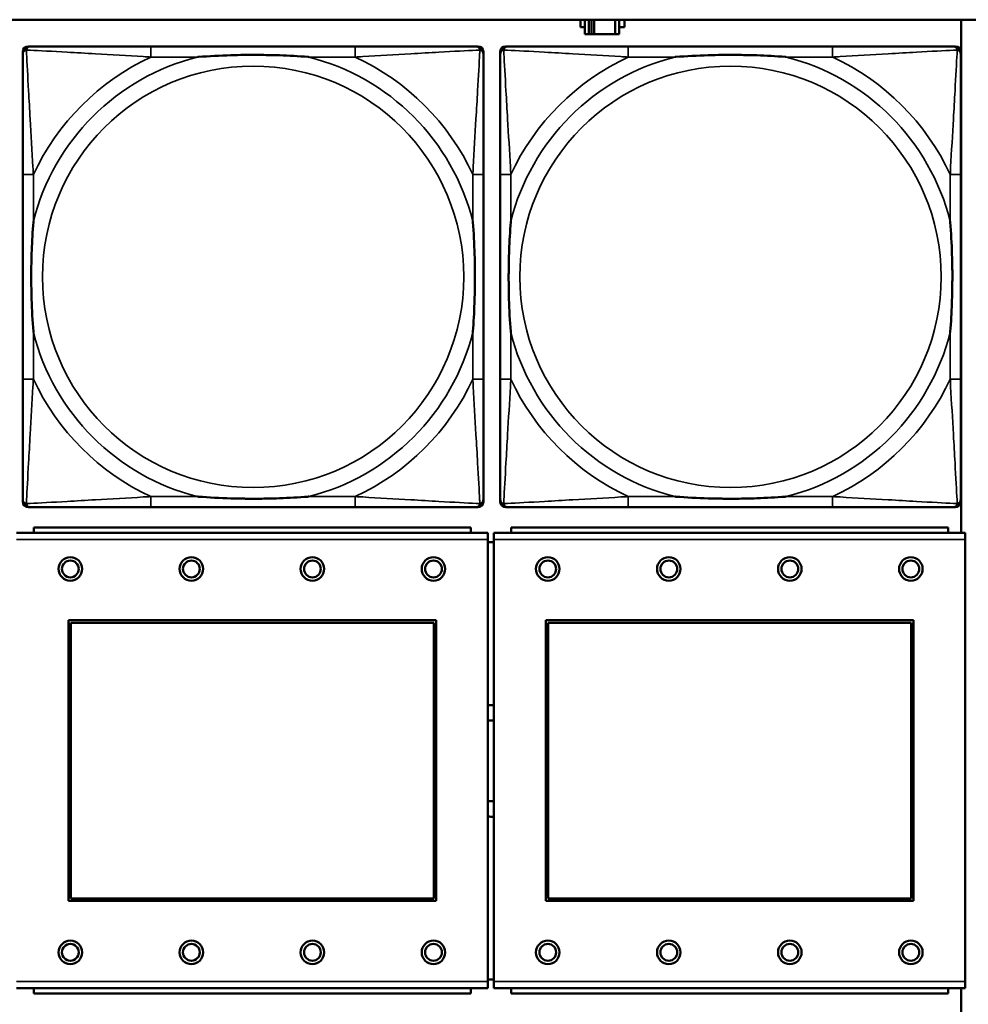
# Model space of a CAD drawing. Header units: inches. Extents: x 1.4 to 53.9, y 1.3 to 58.
# Tile 89 of 227: x 23.7 to 25.1, y 40.2 to 41.6. Entities that reach past the tile are written whole.
import ezdxf

# ---------------------------------------------------------------- set-up
doc = ezdxf.new("R2010")
doc.units = ezdxf.units.IN
doc.header["$MEASUREMENT"] = 0
doc.layers.add('Visible (ANSI)', color=7, linetype='Continuous', lineweight=50)
doc.layers.add('Visible Narrow (ANSI)', color=7, linetype='Continuous', lineweight=35)

msp = doc.modelspace()

# ---------------------------------------------------------------- linework, layer by layer
at = {"layer": 'Visible (ANSI)'}
for p, q in [((19.4287, 41.6361), (36.5227, 41.6361)), ((24.5577, 41.6249), (24.5577, 41.6361)), ((24.5642, 41.6361), (24.5642, 41.6144)), ((24.57, 41.6144), (24.57, 41.6361)), ((24.574, 41.6144), (24.574, 41.6361)), ((24.5781, 41.6361), (24.5781, 41.6144)), ((24.6094, 41.6361), (24.6094, 41.6144)), ((24.6152, 41.6144), (24.6152, 41.6361)), ((24.6233, 41.6361), (24.6233, 41.6249)), ((25.1237, 41.6361), (25.1237, 40.8732)), ((24.5642, 41.6249), (24.5577, 41.6249)), ((24.6233, 41.6249), (24.6152, 41.6249)), ((24.5642, 41.6144), (24.57, 41.6144)), ((24.574, 41.6144), (24.57, 41.6144)), ((24.5781, 41.6144), (24.574, 41.6144)), ((24.6094, 41.6144), (24.5781, 41.6144)), ((24.6094, 41.6144), (24.6152, 41.6144)), ((23.7283, 40.9192), (23.7283, 41.5885)), ((23.7361, 41.5964), (23.7401, 41.5964)), ((24.2227, 41.5964), (23.9188, 41.5964)), ((24.4015, 41.5964), (24.4054, 41.5964)), ((24.4133, 41.5885), (24.4133, 41.5846)), ((24.4383, 40.9192), (24.4383, 41.5885)), ((24.4461, 41.5964), (24.4501, 41.5964)), ((24.9327, 41.5964), (24.6288, 41.5964)), ((25.1115, 41.5964), (25.1154, 41.5964)), ((25.1233, 41.5885), (25.1233, 41.5846)), ((23.7283, 41.4058), (23.7283, 41.1019)), ((24.4133, 41.1019), (24.4133, 41.4058)), ((24.4383, 41.4058), (24.4383, 41.1019)), ((25.1233, 41.1019), (25.1233, 41.4058)), ((24.4133, 40.9231), (24.4133, 40.9192)), ((25.1233, 40.9231), (25.1233, 40.9192)), ((24.4054, 40.9113), (23.7361, 40.9113)), ((23.9188, 40.9113), (24.2227, 40.9113)), ((25.1154, 40.9113), (24.4461, 40.9113)), ((24.6288, 40.9113), (24.9327, 40.9113)), ((24.42, 40.8732), (23.719, 40.8732)), ((24.3945, 40.8812), (23.7445, 40.8812)), ((23.7445, 40.8732), (23.7445, 40.8812)), ((24.3945, 40.8812), (24.3945, 40.8732)), ((24.42, 40.8732), (24.42, 40.8632)), ((25.13, 40.8732), (24.429, 40.8732)), ((24.429, 40.8632), (24.429, 40.8732)), ((25.1045, 40.8812), (24.4545, 40.8812)), ((24.4545, 40.8732), (24.4545, 40.8812)), ((25.1045, 40.8812), (25.1045, 40.8732)), ((25.13, 40.8732), (25.13, 40.8632)), ((24.42, 40.2062), (24.42, 40.8632)), ((24.429, 40.8592), (24.42, 40.8592)), ((24.429, 40.8632), (24.429, 40.2062)), ((25.13, 40.2062), (25.13, 40.8632)), ((23.796, 40.3262), (23.796, 40.7432)), ((23.796, 40.7432), (24.343, 40.7432)), ((23.7996, 40.7396), (24.3394, 40.7396)), ((23.7996, 40.3298), (23.7996, 40.7396)), ((24.3394, 40.7396), (24.3394, 40.3298)), ((24.343, 40.7432), (24.343, 40.3262)), ((24.506, 40.3262), (24.506, 40.7432)), ((24.506, 40.7432), (25.053, 40.7432)), ((24.5096, 40.7396), (25.0494, 40.7396)), ((24.5096, 40.3298), (24.5096, 40.7396)), ((25.0494, 40.7396), (25.0494, 40.3298)), ((25.053, 40.7432), (25.053, 40.3262)), ((24.3394, 40.3298), (23.7996, 40.3298)), ((25.0494, 40.3298), (24.5096, 40.3298)), ((24.343, 40.3262), (23.796, 40.3262)), ((25.053, 40.3262), (24.506, 40.3262)), ((24.42, 40.2092), (24.429, 40.2092)), ((24.42, 40.2062), (24.42, 40.1962)), ((24.429, 40.1962), (24.429, 40.2062)), ((25.13, 40.2062), (25.13, 40.1962)), ((23.719, 40.1962), (24.42, 40.1962)), ((23.7445, 40.1962), (23.7445, 40.1882)), ((24.3945, 40.1882), (23.7445, 40.1882)), ((24.3945, 40.1882), (24.3945, 40.1962)), ((24.429, 40.1962), (25.13, 40.1962)), ((24.4545, 40.1962), (24.4545, 40.1882)), ((25.1045, 40.1882), (24.4545, 40.1882)), ((25.1045, 40.1882), (25.1045, 40.1962)), ((25.1237, 40.1962), (25.1237, 39.4314))]:
    msp.add_line(p, q, dxfattribs=at)
for centre, radius in [((23.799, 40.8195), 0.0175), ((23.799, 40.8195), 0.0125), ((23.979, 40.8195), 0.0175), ((23.979, 40.8195), 0.0125), ((24.159, 40.8195), 0.0175), ((24.159, 40.8195), 0.0125), ((24.339, 40.8195), 0.0175), ((24.339, 40.8195), 0.0125), ((24.509, 40.8195), 0.0175), ((24.509, 40.8195), 0.0125), ((24.689, 40.8195), 0.0175), ((24.689, 40.8195), 0.0125), ((24.869, 40.8195), 0.0175), ((24.869, 40.8195), 0.0125), ((25.049, 40.8195), 0.0175), ((25.049, 40.8195), 0.0125), ((23.799, 40.2495), 0.0175), ((23.799, 40.2495), 0.0125), ((23.979, 40.2495), 0.0175), ((23.979, 40.2495), 0.0125), ((24.159, 40.2495), 0.0175), ((24.159, 40.2495), 0.0125), ((24.339, 40.2495), 0.0175), ((24.339, 40.2495), 0.0125), ((24.509, 40.2495), 0.0175), ((24.509, 40.2495), 0.0125), ((24.689, 40.2495), 0.0175), ((24.689, 40.2495), 0.0125), ((24.869, 40.2495), 0.0175), ((24.869, 40.2495), 0.0125), ((25.049, 40.2495), 0.0175), ((25.049, 40.2495), 0.0125)]:
    msp.add_circle(centre, radius, dxfattribs=at)
for centre, radius, start, end in [((23.7361, 41.5885), 0.00787, 90, 180), ((23.7401, 41.5846), 0.0118, 90, 180), ((24.4015, 41.5846), 0.0118, 0, 90), ((24.4054, 41.5885), 0.00787, 0, 90), ((24.4461, 41.5885), 0.00787, 90, 180), ((24.4501, 41.5846), 0.0118, 90, 180), ((25.1115, 41.5846), 0.0118, 0, 90), ((25.1154, 41.5885), 0.00787, 0, 90), ((23.7401, 40.9231), 0.0118, 180, 270), ((23.7361, 40.9192), 0.00787, 180, 270), ((24.4015, 40.9231), 0.0118, 270, 360), ((24.4054, 40.9192), 0.00787, 270, 0), ((24.4501, 40.9231), 0.0118, 180, 270), ((24.4461, 40.9192), 0.00787, 180, 270), ((25.1115, 40.9231), 0.0118, 270, 360), ((25.1154, 40.9192), 0.00787, 270, 0), ((24.4248, 40.5342), 0.083, 87.058, 93.2739), ((24.4248, 40.5342), 0.06, 85.9286, 94.5311), ((24.4248, 40.5342), 0.06, 265.4689, 274.0714), ((24.4248, 40.5342), 0.083, 266.7261, 272.942)]:
    msp.add_arc(centre, radius, start, end, dxfattribs=at)
for points, knots in [([(23.9188, 41.5964), (23.9152, 41.5964), (23.9117, 41.5964), (23.9081, 41.5964), (23.8749, 41.5964), (23.8412, 41.5964), (23.8103, 41.5964), (23.7833, 41.5964), (23.7578, 41.5964), (23.7444, 41.5964), (23.7427, 41.5964), (23.7413, 41.5964), (23.7401, 41.5964)], [0, 0, 0, 0, 0.0272471, 0.0272471, 0.0272471, 0.2790553, 0.2790553, 0.2790553, 0.4988354, 0.4988354, 0.4988354, 0.5252205, 0.5252205, 0.5252205, 0.5252205]), ([(24.4015, 41.5964), (24.3866, 41.5964), (24.345, 41.5964), (24.3044, 41.5964), (24.2778, 41.5964), (24.25, 41.5964), (24.2227, 41.5964)], [-0.5252205, -0.5252205, -0.5252205, -0.5252205, -0.20743, -0.20743, -0.20743, 0, 0, 0, 0]), ([(24.6288, 41.5964), (24.6252, 41.5964), (24.6217, 41.5964), (24.6181, 41.5964), (24.5849, 41.5964), (24.5512, 41.5964), (24.5203, 41.5964), (24.4933, 41.5964), (24.4678, 41.5964), (24.4544, 41.5964), (24.4527, 41.5964), (24.4513, 41.5964), (24.4501, 41.5964)], [0, 0, 0, 0, 0.0272471, 0.0272471, 0.0272471, 0.2790553, 0.2790553, 0.2790553, 0.4988354, 0.4988354, 0.4988354, 0.5252205, 0.5252205, 0.5252205, 0.5252205]), ([(25.1115, 41.5964), (25.0966, 41.5964), (25.055, 41.5964), (25.0144, 41.5964), (24.9878, 41.5964), (24.96, 41.5964), (24.9327, 41.5964)], [-0.5252205, -0.5252205, -0.5252205, -0.5252205, -0.20743, -0.20743, -0.20743, 0, 0, 0, 0]), ([(23.7283, 41.5846), (23.7283, 41.5697), (23.7283, 41.5281), (23.7283, 41.4874), (23.7283, 41.4609), (23.7283, 41.433), (23.7283, 41.4058)], [-0.5252205, -0.5252205, -0.5252205, -0.5252205, -0.20743, -0.20743, -0.20743, 0, 0, 0, 0]), ([(23.988, 41.5806), (23.9885, 41.5806), (23.9889, 41.5807), (24.0054, 41.5819), (24.0215, 41.5828), (24.0444, 41.5835), (24.0511, 41.5836), (24.0603, 41.5837), (24.0628, 41.5838), (24.0669, 41.5838), (24.0685, 41.5838), (24.0716, 41.5838), (24.0731, 41.5838), (24.0767, 41.5838), (24.0787, 41.5838), (24.0849, 41.5837), (24.089, 41.5836), (24.0988, 41.5834), (24.1044, 41.5833), (24.1241, 41.5826), (24.1382, 41.5818), (24.1527, 41.5807), (24.1531, 41.5806), (24.1535, 41.5806)], [-0.416114, -0.416114, -0.416114, -0.416114, -0.4127691, -0.4127691, -0.2896446, -0.2896446, -0.2388934, -0.2388934, -0.2201881, -0.2201881, -0.2080204, -0.2080204, -0.196499, -0.196499, -0.1809939, -0.1809939, -0.149741, -0.149741, -0.1073162, -0.1073162, 0, 0, 0.0033356, 0.0033356, 0.0033356, 0.0033356]), ([(24.4133, 41.4058), (24.4133, 41.4094), (24.4133, 41.413), (24.4133, 41.4166), (24.4133, 41.4498), (24.4133, 41.4835), (24.4133, 41.5143), (24.4133, 41.5413), (24.4133, 41.5668), (24.4133, 41.5803), (24.4133, 41.5819), (24.4133, 41.5833), (24.4133, 41.5846)], [0, 0, 0, 0, 0.0272471, 0.0272471, 0.0272471, 0.2790553, 0.2790553, 0.2790553, 0.4988354, 0.4988354, 0.4988354, 0.5252205, 0.5252205, 0.5252205, 0.5252205]), ([(24.4383, 41.5846), (24.4383, 41.5697), (24.4383, 41.5281), (24.4383, 41.4874), (24.4383, 41.4609), (24.4383, 41.433), (24.4383, 41.4058)], [-0.5252205, -0.5252205, -0.5252205, -0.5252205, -0.20743, -0.20743, -0.20743, 0, 0, 0, 0]), ([(24.698, 41.5806), (24.6985, 41.5806), (24.6989, 41.5807), (24.7154, 41.5819), (24.7315, 41.5828), (24.7544, 41.5835), (24.7611, 41.5836), (24.7703, 41.5837), (24.7728, 41.5838), (24.7769, 41.5838), (24.7785, 41.5838), (24.7816, 41.5838), (24.7831, 41.5838), (24.7867, 41.5838), (24.7887, 41.5838), (24.7949, 41.5837), (24.799, 41.5836), (24.8088, 41.5834), (24.8144, 41.5833), (24.8341, 41.5826), (24.8482, 41.5818), (24.8627, 41.5807), (24.8631, 41.5806), (24.8635, 41.5806)], [-0.416114, -0.416114, -0.416114, -0.416114, -0.4127691, -0.4127691, -0.2896446, -0.2896446, -0.2388934, -0.2388934, -0.2201881, -0.2201881, -0.2080204, -0.2080204, -0.196499, -0.196499, -0.1809939, -0.1809939, -0.149741, -0.149741, -0.1073162, -0.1073162, 0, 0, 0.0033356, 0.0033356, 0.0033356, 0.0033356]), ([(25.1233, 41.4058), (25.1233, 41.4094), (25.1233, 41.413), (25.1233, 41.4166), (25.1233, 41.4498), (25.1233, 41.4835), (25.1233, 41.5143), (25.1233, 41.5413), (25.1233, 41.5668), (25.1233, 41.5803), (25.1233, 41.5819), (25.1233, 41.5833), (25.1233, 41.5846)], [0, 0, 0, 0, 0.0272471, 0.0272471, 0.0272471, 0.2790553, 0.2790553, 0.2790553, 0.4988354, 0.4988354, 0.4988354, 0.5252205, 0.5252205, 0.5252205, 0.5252205]), ([(23.744, 41.1711), (23.744, 41.1715), (23.744, 41.172), (23.7427, 41.1885), (23.7418, 41.2045), (23.7411, 41.2275), (23.741, 41.2342), (23.7409, 41.2434), (23.7409, 41.2458), (23.7408, 41.2499), (23.7408, 41.2515), (23.7408, 41.2547), (23.7408, 41.2562), (23.7409, 41.2597), (23.7409, 41.2618), (23.7409, 41.268), (23.741, 41.2721), (23.7412, 41.2818), (23.7413, 41.2874), (23.7421, 41.3072), (23.7429, 41.3212), (23.744, 41.3357), (23.744, 41.3362), (23.744, 41.3366)], [-0.416114, -0.416114, -0.416114, -0.416114, -0.4127691, -0.4127691, -0.2896446, -0.2896446, -0.2388934, -0.2388934, -0.2201881, -0.2201881, -0.2080204, -0.2080204, -0.196499, -0.196499, -0.1809939, -0.1809939, -0.149741, -0.149741, -0.1073162, -0.1073162, 0, 0, 0.0033356, 0.0033356, 0.0033356, 0.0033356]), ([(24.3976, 41.3366), (24.3976, 41.3362), (24.3976, 41.3357), (24.3989, 41.3192), (24.3997, 41.3032), (24.4004, 41.2802), (24.4006, 41.2735), (24.4007, 41.2643), (24.4007, 41.2619), (24.4007, 41.2578), (24.4007, 41.2562), (24.4007, 41.253), (24.4007, 41.2515), (24.4007, 41.2479), (24.4007, 41.2459), (24.4006, 41.2397), (24.4006, 41.2356), (24.4004, 41.2259), (24.4002, 41.2203), (24.3995, 41.2005), (24.3987, 41.1865), (24.3976, 41.172), (24.3976, 41.1715), (24.3976, 41.1711)], [-0.416114, -0.416114, -0.416114, -0.416114, -0.4127691, -0.4127691, -0.2896446, -0.2896446, -0.2388934, -0.2388934, -0.2201881, -0.2201881, -0.2080204, -0.2080204, -0.196499, -0.196499, -0.1809939, -0.1809939, -0.149741, -0.149741, -0.1073162, -0.1073162, 0, 0, 0.0033356, 0.0033356, 0.0033356, 0.0033356]), ([(24.454, 41.1711), (24.454, 41.1715), (24.454, 41.172), (24.4527, 41.1885), (24.4518, 41.2045), (24.4511, 41.2275), (24.451, 41.2342), (24.4509, 41.2434), (24.4509, 41.2458), (24.4508, 41.2499), (24.4508, 41.2515), (24.4508, 41.2547), (24.4508, 41.2562), (24.4509, 41.2597), (24.4509, 41.2618), (24.4509, 41.268), (24.451, 41.2721), (24.4512, 41.2818), (24.4513, 41.2874), (24.4521, 41.3072), (24.4529, 41.3212), (24.454, 41.3357), (24.454, 41.3362), (24.454, 41.3366)], [-0.416114, -0.416114, -0.416114, -0.416114, -0.4127691, -0.4127691, -0.2896446, -0.2896446, -0.2388934, -0.2388934, -0.2201881, -0.2201881, -0.2080204, -0.2080204, -0.196499, -0.196499, -0.1809939, -0.1809939, -0.149741, -0.149741, -0.1073162, -0.1073162, 0, 0, 0.0033356, 0.0033356, 0.0033356, 0.0033356]), ([(25.1076, 41.3366), (25.1076, 41.3362), (25.1076, 41.3357), (25.1089, 41.3192), (25.1097, 41.3032), (25.1104, 41.2802), (25.1106, 41.2735), (25.1107, 41.2643), (25.1107, 41.2619), (25.1107, 41.2578), (25.1107, 41.2562), (25.1107, 41.253), (25.1107, 41.2515), (25.1107, 41.2479), (25.1107, 41.2459), (25.1106, 41.2397), (25.1106, 41.2356), (25.1104, 41.2259), (25.1102, 41.2203), (25.1095, 41.2005), (25.1087, 41.1865), (25.1076, 41.172), (25.1076, 41.1715), (25.1076, 41.1711)], [-0.416114, -0.416114, -0.416114, -0.416114, -0.4127691, -0.4127691, -0.2896446, -0.2896446, -0.2388934, -0.2388934, -0.2201881, -0.2201881, -0.2080204, -0.2080204, -0.196499, -0.196499, -0.1809939, -0.1809939, -0.149741, -0.149741, -0.1073162, -0.1073162, 0, 0, 0.0033356, 0.0033356, 0.0033356, 0.0033356]), ([(23.7283, 41.1019), (23.7283, 41.0747), (23.7283, 41.0468), (23.7283, 41.0203), (23.7283, 40.9796), (23.7283, 40.938), (23.7283, 40.9231)], [3.9382945, 3.9382945, 3.9382945, 3.9382945, 4.1457245, 4.1457245, 4.1457245, 4.463515, 4.463515, 4.463515, 4.463515]), ([(24.4133, 40.9231), (24.4133, 40.938), (24.4133, 40.9796), (24.4133, 41.0203), (24.4133, 41.0468), (24.4133, 41.0747), (24.4133, 41.1019)], [-0.5252205, -0.5252205, -0.5252205, -0.5252205, -0.20743, -0.20743, -0.20743, 0, 0, 0, 0]), ([(24.4383, 41.1019), (24.4383, 41.0747), (24.4383, 41.0468), (24.4383, 41.0203), (24.4383, 40.9796), (24.4383, 40.938), (24.4383, 40.9231)], [3.9382945, 3.9382945, 3.9382945, 3.9382945, 4.1457245, 4.1457245, 4.1457245, 4.463515, 4.463515, 4.463515, 4.463515]), ([(25.1233, 40.9231), (25.1233, 40.938), (25.1233, 40.9796), (25.1233, 41.0203), (25.1233, 41.0468), (25.1233, 41.0747), (25.1233, 41.1019)], [-0.5252205, -0.5252205, -0.5252205, -0.5252205, -0.20743, -0.20743, -0.20743, 0, 0, 0, 0]), ([(24.1535, 40.9271), (24.1531, 40.927), (24.1527, 40.927), (24.1382, 40.9259), (24.1241, 40.9251), (24.1044, 40.9244), (24.0988, 40.9243), (24.089, 40.924), (24.0849, 40.924), (24.0787, 40.9239), (24.0767, 40.9239), (24.0731, 40.9239), (24.0716, 40.9239), (24.0685, 40.9239), (24.0669, 40.9239), (24.0628, 40.9239), (24.0603, 40.924), (24.0511, 40.9241), (24.0444, 40.9242), (24.0215, 40.9249), (24.0054, 40.9258), (23.9889, 40.927), (23.9885, 40.927), (23.988, 40.9271)], [-0.4149464, -0.4149464, -0.4149464, -0.4149464, -0.41162, -0.41162, -0.3046026, -0.3046026, -0.2622958, -0.2622958, -0.23113, -0.23113, -0.215668, -0.215668, -0.2041787, -0.2041787, -0.1920448, -0.1920448, -0.1733916, -0.1733916, -0.1227817, -0.1227817, 0, 0, 0.0033356, 0.0033356, 0.0033356, 0.0033356]), ([(24.8635, 40.9271), (24.8631, 40.927), (24.8627, 40.927), (24.8482, 40.9259), (24.8341, 40.9251), (24.8144, 40.9244), (24.8088, 40.9243), (24.799, 40.924), (24.7949, 40.924), (24.7887, 40.9239), (24.7867, 40.9239), (24.7831, 40.9239), (24.7816, 40.9239), (24.7785, 40.9239), (24.7769, 40.9239), (24.7728, 40.9239), (24.7703, 40.924), (24.7611, 40.9241), (24.7544, 40.9242), (24.7315, 40.9249), (24.7154, 40.9258), (24.6989, 40.927), (24.6985, 40.927), (24.698, 40.9271)], [-0.4149464, -0.4149464, -0.4149464, -0.4149464, -0.41162, -0.41162, -0.3046026, -0.3046026, -0.2622958, -0.2622958, -0.23113, -0.23113, -0.215668, -0.215668, -0.2041787, -0.2041787, -0.1920448, -0.1920448, -0.1733916, -0.1733916, -0.1227817, -0.1227817, 0, 0, 0.0033356, 0.0033356, 0.0033356, 0.0033356]), ([(23.7401, 40.9113), (23.755, 40.9113), (23.7966, 40.9113), (23.8372, 40.9113), (23.8637, 40.9113), (23.8916, 40.9113), (23.9188, 40.9113)], [-0.5252205, -0.5252205, -0.5252205, -0.5252205, -0.20743, -0.20743, -0.20743, 0, 0, 0, 0]), ([(24.2227, 40.9113), (24.25, 40.9113), (24.2778, 40.9113), (24.3044, 40.9113), (24.345, 40.9113), (24.3866, 40.9113), (24.4015, 40.9113)], [3.9382945, 3.9382945, 3.9382945, 3.9382945, 4.1457245, 4.1457245, 4.1457245, 4.463515, 4.463515, 4.463515, 4.463515]), ([(24.4501, 40.9113), (24.465, 40.9113), (24.5066, 40.9113), (24.5472, 40.9113), (24.5737, 40.9113), (24.6016, 40.9113), (24.6288, 40.9113)], [-0.5252205, -0.5252205, -0.5252205, -0.5252205, -0.20743, -0.20743, -0.20743, 0, 0, 0, 0]), ([(24.9327, 40.9113), (24.96, 40.9113), (24.9878, 40.9113), (25.0144, 40.9113), (25.055, 40.9113), (25.0966, 40.9113), (25.1115, 40.9113)], [3.9382945, 3.9382945, 3.9382945, 3.9382945, 4.1457245, 4.1457245, 4.1457245, 4.463515, 4.463515, 4.463515, 4.463515])]:
    msp.add_open_spline(points, degree=3, knots=knots, dxfattribs=at)
at = {"layer": 'Visible Narrow (ANSI)'}
for p, q in [((23.9188, 41.5964), (23.9188, 41.5806)), ((24.2227, 41.5964), (24.2227, 41.5806)), ((24.6288, 41.5964), (24.6288, 41.5806)), ((24.9327, 41.5964), (24.9327, 41.5806)), ((23.9188, 41.5806), (23.988, 41.5806)), ((24.1535, 41.5806), (24.2227, 41.5806)), ((24.6288, 41.5806), (24.698, 41.5806)), ((24.8635, 41.5806), (24.9327, 41.5806)), ((23.744, 41.4058), (23.7283, 41.4058)), ((23.744, 41.3366), (23.744, 41.4058)), ((24.4133, 41.4058), (24.3976, 41.4058)), ((24.3976, 41.4058), (24.3976, 41.3366)), ((24.454, 41.4058), (24.4383, 41.4058)), ((24.454, 41.3366), (24.454, 41.4058)), ((25.1233, 41.4058), (25.1076, 41.4058)), ((25.1076, 41.4058), (25.1076, 41.3366)), ((23.744, 41.1019), (23.744, 41.1711)), ((24.3976, 41.1711), (24.3976, 41.1019)), ((24.454, 41.1019), (24.454, 41.1711)), ((25.1076, 41.1711), (25.1076, 41.1019)), ((23.744, 41.1019), (23.7283, 41.1019)), ((24.4133, 41.1019), (24.3976, 41.1019)), ((24.454, 41.1019), (24.4383, 41.1019)), ((25.1233, 41.1019), (25.1076, 41.1019)), ((23.9188, 40.9271), (23.9188, 40.9113)), ((23.988, 40.9271), (23.9188, 40.9271)), ((24.2227, 40.9271), (24.1535, 40.9271)), ((24.2227, 40.9271), (24.2227, 40.9113)), ((24.6288, 40.9271), (24.6288, 40.9113)), ((24.698, 40.9271), (24.6288, 40.9271)), ((24.9327, 40.9271), (24.8635, 40.9271)), ((24.9327, 40.9271), (24.9327, 40.9113)), ((23.719, 40.8632), (24.42, 40.8632)), ((24.429, 40.8632), (25.13, 40.8632)), ((24.42, 40.2062), (23.719, 40.2062)), ((25.13, 40.2062), (24.429, 40.2062))]:
    msp.add_line(p, q, dxfattribs=at)
for centre in [(24.0708, 41.2538), (24.7808, 41.2538)]:
    msp.add_circle(centre, 0.3133, dxfattribs=at)
for centre, radius, start, end in [((24.0708, 41.2538), 0.3371, 104.2103, 165.7897), ((24.0708, 41.2538), 0.3604, 114.9407, 155.0593), ((24.0708, 41.2538), 0.3371, 14.2103, 75.7897), ((24.0708, 41.2538), 0.3604, 24.9407, 65.0593), ((24.7808, 41.2538), 0.3371, 104.2103, 165.7897), ((24.7808, 41.2538), 0.3604, 114.9407, 155.0593), ((24.7808, 41.2538), 0.3371, 14.2103, 75.7897), ((24.7808, 41.2538), 0.3604, 24.9407, 65.0593), ((24.0708, 41.2538), 0.3371, 194.2103, 255.7897), ((24.0708, 41.2538), 0.3371, 284.2103, 345.7897), ((24.7808, 41.2538), 0.3371, 194.2103, 255.7897), ((24.7808, 41.2538), 0.3371, 284.2103, 345.7897), ((24.0708, 41.2538), 0.3604, 204.9407, 245.0593), ((24.0708, 41.2538), 0.3604, 294.9407, 335.0593), ((24.7808, 41.2538), 0.3604, 204.9407, 245.0593), ((24.7808, 41.2538), 0.3604, 294.9407, 335.0593)]:
    msp.add_arc(centre, radius, start, end, dxfattribs=at)
for points, knots in [([(23.7283, 41.5846), (23.7283, 41.5852), (23.7283, 41.5857), (23.7286, 41.5867), (23.7287, 41.5871), (23.7291, 41.5878), (23.7292, 41.588), (23.7295, 41.5884), (23.7296, 41.5886), (23.7299, 41.589), (23.7302, 41.5892), (23.7309, 41.5898), (23.7314, 41.5902), (23.7324, 41.5907), (23.733, 41.5909), (23.7336, 41.5911)], [-0.02627331, -0.02627331, -0.02627331, -0.02627331, -0.02158775, -0.02158775, -0.01736415, -0.01736415, -0.0147244, -0.0147244, -0.01307456, -0.01307456, -0.00977487, -0.00977487, -0.00449537, -0.00449537, 0.00012419, 0.00012419, 0.00012419, 0.00012419]), ([(23.7336, 41.5911), (23.7337, 41.5917), (23.7339, 41.5922), (23.7345, 41.5933), (23.7348, 41.5937), (23.7354, 41.5945), (23.7357, 41.5947), (23.7361, 41.595), (23.7362, 41.5951), (23.7366, 41.5954), (23.7368, 41.5956), (23.7375, 41.5959), (23.7379, 41.596), (23.7389, 41.5963), (23.7395, 41.5964), (23.7401, 41.5964)], [-0.00012419, -0.00012419, -0.00012419, -0.00012419, 0.00449537, 0.00449537, 0.00977487, 0.00977487, 0.01307456, 0.01307456, 0.0147244, 0.0147244, 0.01736415, 0.01736415, 0.02158775, 0.02158775, 0.02627331, 0.02627331, 0.02627331, 0.02627331]), ([(23.744, 41.4058), (23.7438, 41.4096), (23.7436, 41.4133), (23.7421, 41.4407), (23.7407, 41.4649), (23.7384, 41.5027), (23.7376, 41.5168), (23.7356, 41.552), (23.7345, 41.5721), (23.7337, 41.5876), (23.7336, 41.5894), (23.7336, 41.5911)], [0, 0, 0, 0, 0.0278591, 0.0278591, 0.201273, 0.201273, 0.3066357, 0.3066357, 0.475216, 0.475216, 0.5007189, 0.5007189, 0.5007189, 0.5007189]), ([(23.7336, 41.5911), (23.7352, 41.591), (23.7371, 41.5909), (23.7525, 41.5901), (23.7726, 41.589), (23.8079, 41.587), (23.8219, 41.5862), (23.8598, 41.584), (23.8839, 41.5825), (23.9113, 41.581), (23.9151, 41.5808), (23.9188, 41.5806)], [-0.5007189, -0.5007189, -0.5007189, -0.5007189, -0.475216, -0.475216, -0.3066357, -0.3066357, -0.201273, -0.201273, -0.0278591, -0.0278591, 0, 0, 0, 0]), ([(24.2227, 41.5806), (24.2265, 41.5808), (24.2303, 41.581), (24.2576, 41.5825), (24.2818, 41.584), (24.3196, 41.5862), (24.3337, 41.587), (24.3689, 41.589), (24.3891, 41.5901), (24.4045, 41.5909), (24.4063, 41.591), (24.408, 41.5911)], [0, 0, 0, 0, 0.0278591, 0.0278591, 0.201273, 0.201273, 0.3066357, 0.3066357, 0.475216, 0.475216, 0.5007189, 0.5007189, 0.5007189, 0.5007189]), ([(24.408, 41.5911), (24.4079, 41.5894), (24.4078, 41.5876), (24.407, 41.5721), (24.4059, 41.552), (24.4039, 41.5168), (24.4031, 41.5027), (24.4009, 41.4649), (24.3995, 41.4407), (24.398, 41.4133), (24.3978, 41.4096), (24.3976, 41.4058)], [-0.5007189, -0.5007189, -0.5007189, -0.5007189, -0.475216, -0.475216, -0.3066357, -0.3066357, -0.201273, -0.201273, -0.0278591, -0.0278591, 0, 0, 0, 0]), ([(24.4015, 41.5964), (24.4021, 41.5964), (24.4027, 41.5963), (24.4036, 41.596), (24.4041, 41.5959), (24.4047, 41.5956), (24.405, 41.5954), (24.4054, 41.5951), (24.4055, 41.595), (24.4059, 41.5947), (24.4061, 41.5945), (24.4068, 41.5937), (24.4071, 41.5933), (24.4076, 41.5922), (24.4078, 41.5917), (24.408, 41.5911)], [-0.02627331, -0.02627331, -0.02627331, -0.02627331, -0.02158775, -0.02158775, -0.01736415, -0.01736415, -0.0147244, -0.0147244, -0.01307456, -0.01307456, -0.00977487, -0.00977487, -0.00449537, -0.00449537, 0.00012419, 0.00012419, 0.00012419, 0.00012419]), ([(24.408, 41.5911), (24.4086, 41.5909), (24.4091, 41.5907), (24.4102, 41.5902), (24.4107, 41.5898), (24.4114, 41.5892), (24.4116, 41.589), (24.412, 41.5886), (24.4121, 41.5884), (24.4123, 41.588), (24.4125, 41.5878), (24.4128, 41.5871), (24.413, 41.5867), (24.4132, 41.5857), (24.4133, 41.5852), (24.4133, 41.5846)], [-0.00012419, -0.00012419, -0.00012419, -0.00012419, 0.00449537, 0.00449537, 0.00977487, 0.00977487, 0.01307456, 0.01307456, 0.0147244, 0.0147244, 0.01736415, 0.01736415, 0.02158775, 0.02158775, 0.02627331, 0.02627331, 0.02627331, 0.02627331]), ([(24.4383, 41.5846), (24.4383, 41.5852), (24.4383, 41.5857), (24.4386, 41.5867), (24.4387, 41.5871), (24.4391, 41.5878), (24.4392, 41.588), (24.4395, 41.5884), (24.4396, 41.5886), (24.4399, 41.589), (24.4402, 41.5892), (24.4409, 41.5898), (24.4414, 41.5902), (24.4424, 41.5907), (24.443, 41.5909), (24.4436, 41.5911)], [-0.02627331, -0.02627331, -0.02627331, -0.02627331, -0.02158775, -0.02158775, -0.01736415, -0.01736415, -0.0147244, -0.0147244, -0.01307456, -0.01307456, -0.00977487, -0.00977487, -0.00449537, -0.00449537, 0.00012419, 0.00012419, 0.00012419, 0.00012419]), ([(24.4436, 41.5911), (24.4437, 41.5917), (24.4439, 41.5922), (24.4445, 41.5933), (24.4448, 41.5937), (24.4454, 41.5945), (24.4457, 41.5947), (24.4461, 41.595), (24.4462, 41.5951), (24.4466, 41.5954), (24.4468, 41.5956), (24.4475, 41.5959), (24.4479, 41.596), (24.4489, 41.5963), (24.4495, 41.5964), (24.4501, 41.5964)], [-0.00012419, -0.00012419, -0.00012419, -0.00012419, 0.00449537, 0.00449537, 0.00977487, 0.00977487, 0.01307456, 0.01307456, 0.0147244, 0.0147244, 0.01736415, 0.01736415, 0.02158775, 0.02158775, 0.02627331, 0.02627331, 0.02627331, 0.02627331]), ([(24.454, 41.4058), (24.4538, 41.4096), (24.4536, 41.4133), (24.4521, 41.4407), (24.4507, 41.4649), (24.4484, 41.5027), (24.4476, 41.5168), (24.4456, 41.552), (24.4445, 41.5721), (24.4437, 41.5876), (24.4436, 41.5894), (24.4436, 41.5911)], [0, 0, 0, 0, 0.0278591, 0.0278591, 0.201273, 0.201273, 0.3066357, 0.3066357, 0.475216, 0.475216, 0.5007189, 0.5007189, 0.5007189, 0.5007189]), ([(24.4436, 41.5911), (24.4452, 41.591), (24.4471, 41.5909), (24.4625, 41.5901), (24.4826, 41.589), (24.5179, 41.587), (24.5319, 41.5862), (24.5698, 41.584), (24.5939, 41.5825), (24.6213, 41.581), (24.6251, 41.5808), (24.6288, 41.5806)], [-0.5007189, -0.5007189, -0.5007189, -0.5007189, -0.475216, -0.475216, -0.3066357, -0.3066357, -0.201273, -0.201273, -0.0278591, -0.0278591, 0, 0, 0, 0]), ([(24.9327, 41.5806), (24.9365, 41.5808), (24.9403, 41.581), (24.9676, 41.5825), (24.9918, 41.584), (25.0296, 41.5862), (25.0437, 41.587), (25.0789, 41.589), (25.0991, 41.5901), (25.1145, 41.5909), (25.1163, 41.591), (25.118, 41.5911)], [0, 0, 0, 0, 0.0278591, 0.0278591, 0.201273, 0.201273, 0.3066357, 0.3066357, 0.475216, 0.475216, 0.5007189, 0.5007189, 0.5007189, 0.5007189]), ([(25.118, 41.5911), (25.1179, 41.5894), (25.1178, 41.5876), (25.117, 41.5721), (25.1159, 41.552), (25.1139, 41.5168), (25.1131, 41.5027), (25.1109, 41.4649), (25.1095, 41.4407), (25.108, 41.4133), (25.1078, 41.4096), (25.1076, 41.4058)], [-0.5007189, -0.5007189, -0.5007189, -0.5007189, -0.475216, -0.475216, -0.3066357, -0.3066357, -0.201273, -0.201273, -0.0278591, -0.0278591, 0, 0, 0, 0]), ([(25.1115, 41.5964), (25.1121, 41.5964), (25.1127, 41.5963), (25.1136, 41.596), (25.1141, 41.5959), (25.1147, 41.5956), (25.115, 41.5954), (25.1154, 41.5951), (25.1155, 41.595), (25.1159, 41.5947), (25.1161, 41.5945), (25.1168, 41.5937), (25.1171, 41.5933), (25.1176, 41.5922), (25.1178, 41.5917), (25.118, 41.5911)], [-0.02627331, -0.02627331, -0.02627331, -0.02627331, -0.02158775, -0.02158775, -0.01736415, -0.01736415, -0.0147244, -0.0147244, -0.01307456, -0.01307456, -0.00977487, -0.00977487, -0.00449537, -0.00449537, 0.00012419, 0.00012419, 0.00012419, 0.00012419]), ([(25.118, 41.5911), (25.1186, 41.5909), (25.1191, 41.5907), (25.1202, 41.5902), (25.1207, 41.5898), (25.1214, 41.5892), (25.1216, 41.589), (25.122, 41.5886), (25.1221, 41.5884), (25.1223, 41.588), (25.1225, 41.5878), (25.1228, 41.5871), (25.123, 41.5867), (25.1232, 41.5857), (25.1233, 41.5852), (25.1233, 41.5846)], [-0.00012419, -0.00012419, -0.00012419, -0.00012419, 0.00449537, 0.00449537, 0.00977487, 0.00977487, 0.01307456, 0.01307456, 0.0147244, 0.0147244, 0.01736415, 0.01736415, 0.02158775, 0.02158775, 0.02627331, 0.02627331, 0.02627331, 0.02627331]), ([(23.7336, 40.9166), (23.7336, 40.9183), (23.7337, 40.9201), (23.7345, 40.9356), (23.7356, 40.9557), (23.7376, 40.9909), (23.7384, 41.005), (23.7407, 41.0428), (23.7421, 41.067), (23.7436, 41.0944), (23.7438, 41.0981), (23.744, 41.1019)], [-4.4390134, -4.4390134, -4.4390134, -4.4390134, -4.4135105, -4.4135105, -4.2449302, -4.2449302, -4.1395675, -4.1395675, -3.9661536, -3.9661536, -3.9382945, -3.9382945, -3.9382945, -3.9382945]), ([(24.3976, 41.1019), (24.3978, 41.0981), (24.398, 41.0944), (24.3995, 41.067), (24.4009, 41.0428), (24.4031, 41.005), (24.4039, 40.9909), (24.4059, 40.9557), (24.407, 40.9356), (24.4078, 40.9201), (24.4079, 40.9183), (24.408, 40.9166)], [0, 0, 0, 0, 0.0278591, 0.0278591, 0.201273, 0.201273, 0.3066357, 0.3066357, 0.475216, 0.475216, 0.5007189, 0.5007189, 0.5007189, 0.5007189]), ([(24.4436, 40.9166), (24.4436, 40.9183), (24.4437, 40.9201), (24.4445, 40.9356), (24.4456, 40.9557), (24.4476, 40.9909), (24.4484, 41.005), (24.4507, 41.0428), (24.4521, 41.067), (24.4536, 41.0944), (24.4538, 41.0981), (24.454, 41.1019)], [-4.4390134, -4.4390134, -4.4390134, -4.4390134, -4.4135105, -4.4135105, -4.2449302, -4.2449302, -4.1395675, -4.1395675, -3.9661536, -3.9661536, -3.9382945, -3.9382945, -3.9382945, -3.9382945]), ([(25.1076, 41.1019), (25.1078, 41.0981), (25.108, 41.0944), (25.1095, 41.067), (25.1109, 41.0428), (25.1131, 41.005), (25.1139, 40.9909), (25.1159, 40.9557), (25.117, 40.9356), (25.1178, 40.9201), (25.1179, 40.9183), (25.118, 40.9166)], [0, 0, 0, 0, 0.0278591, 0.0278591, 0.201273, 0.201273, 0.3066357, 0.3066357, 0.475216, 0.475216, 0.5007189, 0.5007189, 0.5007189, 0.5007189]), ([(23.7336, 40.9166), (23.733, 40.9168), (23.7324, 40.917), (23.7314, 40.9175), (23.7309, 40.9179), (23.7302, 40.9185), (23.7299, 40.9187), (23.7296, 40.9191), (23.7295, 40.9193), (23.7292, 40.9197), (23.7291, 40.9199), (23.7287, 40.9206), (23.7286, 40.921), (23.7283, 40.922), (23.7283, 40.9225), (23.7283, 40.9231)], [-0.00012419, -0.00012419, -0.00012419, -0.00012419, 0.00449537, 0.00449537, 0.00977487, 0.00977487, 0.01307456, 0.01307456, 0.0147244, 0.0147244, 0.01736415, 0.01736415, 0.02158775, 0.02158775, 0.02627331, 0.02627331, 0.02627331, 0.02627331]), ([(23.9188, 40.9271), (23.9151, 40.9269), (23.9113, 40.9267), (23.8839, 40.9251), (23.8598, 40.9237), (23.8219, 40.9215), (23.8079, 40.9207), (23.7726, 40.9187), (23.7525, 40.9176), (23.7371, 40.9168), (23.7352, 40.9167), (23.7336, 40.9166)], [0, 0, 0, 0, 0.0278591, 0.0278591, 0.201273, 0.201273, 0.3066357, 0.3066357, 0.475216, 0.475216, 0.5007189, 0.5007189, 0.5007189, 0.5007189]), ([(23.7401, 40.9113), (23.7395, 40.9113), (23.7389, 40.9114), (23.7379, 40.9116), (23.7375, 40.9118), (23.7368, 40.9121), (23.7366, 40.9123), (23.7362, 40.9125), (23.7361, 40.9127), (23.7357, 40.913), (23.7354, 40.9132), (23.7348, 40.9139), (23.7345, 40.9144), (23.7339, 40.9155), (23.7337, 40.916), (23.7336, 40.9166)], [-0.02627331, -0.02627331, -0.02627331, -0.02627331, -0.02158775, -0.02158775, -0.01736415, -0.01736415, -0.0147244, -0.0147244, -0.01307456, -0.01307456, -0.00977487, -0.00977487, -0.00449537, -0.00449537, 0.00012419, 0.00012419, 0.00012419, 0.00012419]), ([(24.408, 40.9166), (24.4063, 40.9167), (24.4045, 40.9168), (24.3891, 40.9176), (24.3689, 40.9187), (24.3337, 40.9207), (24.3196, 40.9215), (24.2818, 40.9237), (24.2576, 40.9251), (24.2303, 40.9267), (24.2265, 40.9269), (24.2227, 40.9271)], [-4.4390134, -4.4390134, -4.4390134, -4.4390134, -4.4135105, -4.4135105, -4.2449302, -4.2449302, -4.1395675, -4.1395675, -3.9661536, -3.9661536, -3.9382945, -3.9382945, -3.9382945, -3.9382945]), ([(24.408, 40.9166), (24.4078, 40.916), (24.4076, 40.9155), (24.4071, 40.9144), (24.4068, 40.9139), (24.4061, 40.9132), (24.4059, 40.913), (24.4055, 40.9127), (24.4054, 40.9125), (24.405, 40.9123), (24.4047, 40.9121), (24.4041, 40.9118), (24.4036, 40.9116), (24.4027, 40.9114), (24.4021, 40.9113), (24.4015, 40.9113)], [-0.00012419, -0.00012419, -0.00012419, -0.00012419, 0.00449537, 0.00449537, 0.00977487, 0.00977487, 0.01307456, 0.01307456, 0.0147244, 0.0147244, 0.01736415, 0.01736415, 0.02158775, 0.02158775, 0.02627331, 0.02627331, 0.02627331, 0.02627331]), ([(24.4133, 40.9231), (24.4133, 40.9225), (24.4132, 40.922), (24.413, 40.921), (24.4128, 40.9206), (24.4125, 40.9199), (24.4123, 40.9197), (24.4121, 40.9193), (24.412, 40.9191), (24.4116, 40.9187), (24.4114, 40.9185), (24.4107, 40.9179), (24.4102, 40.9175), (24.4091, 40.917), (24.4086, 40.9168), (24.408, 40.9166)], [-0.02627331, -0.02627331, -0.02627331, -0.02627331, -0.02158775, -0.02158775, -0.01736415, -0.01736415, -0.0147244, -0.0147244, -0.01307456, -0.01307456, -0.00977487, -0.00977487, -0.00449537, -0.00449537, 0.00012419, 0.00012419, 0.00012419, 0.00012419]), ([(24.4436, 40.9166), (24.443, 40.9168), (24.4424, 40.917), (24.4414, 40.9175), (24.4409, 40.9179), (24.4402, 40.9185), (24.4399, 40.9187), (24.4396, 40.9191), (24.4395, 40.9193), (24.4392, 40.9197), (24.4391, 40.9199), (24.4387, 40.9206), (24.4386, 40.921), (24.4383, 40.922), (24.4383, 40.9225), (24.4383, 40.9231)], [-0.00012419, -0.00012419, -0.00012419, -0.00012419, 0.00449537, 0.00449537, 0.00977487, 0.00977487, 0.01307456, 0.01307456, 0.0147244, 0.0147244, 0.01736415, 0.01736415, 0.02158775, 0.02158775, 0.02627331, 0.02627331, 0.02627331, 0.02627331]), ([(24.6288, 40.9271), (24.6251, 40.9269), (24.6213, 40.9267), (24.5939, 40.9251), (24.5698, 40.9237), (24.5319, 40.9215), (24.5179, 40.9207), (24.4826, 40.9187), (24.4625, 40.9176), (24.4471, 40.9168), (24.4452, 40.9167), (24.4436, 40.9166)], [0, 0, 0, 0, 0.0278591, 0.0278591, 0.201273, 0.201273, 0.3066357, 0.3066357, 0.475216, 0.475216, 0.5007189, 0.5007189, 0.5007189, 0.5007189]), ([(24.4501, 40.9113), (24.4495, 40.9113), (24.4489, 40.9114), (24.4479, 40.9116), (24.4475, 40.9118), (24.4468, 40.9121), (24.4466, 40.9123), (24.4462, 40.9125), (24.4461, 40.9127), (24.4457, 40.913), (24.4454, 40.9132), (24.4448, 40.9139), (24.4445, 40.9144), (24.4439, 40.9155), (24.4437, 40.916), (24.4436, 40.9166)], [-0.02627331, -0.02627331, -0.02627331, -0.02627331, -0.02158775, -0.02158775, -0.01736415, -0.01736415, -0.0147244, -0.0147244, -0.01307456, -0.01307456, -0.00977487, -0.00977487, -0.00449537, -0.00449537, 0.00012419, 0.00012419, 0.00012419, 0.00012419]), ([(25.118, 40.9166), (25.1163, 40.9167), (25.1145, 40.9168), (25.0991, 40.9176), (25.0789, 40.9187), (25.0437, 40.9207), (25.0296, 40.9215), (24.9918, 40.9237), (24.9676, 40.9251), (24.9403, 40.9267), (24.9365, 40.9269), (24.9327, 40.9271)], [-4.4390134, -4.4390134, -4.4390134, -4.4390134, -4.4135105, -4.4135105, -4.2449302, -4.2449302, -4.1395675, -4.1395675, -3.9661536, -3.9661536, -3.9382945, -3.9382945, -3.9382945, -3.9382945]), ([(25.118, 40.9166), (25.1178, 40.916), (25.1176, 40.9155), (25.1171, 40.9144), (25.1168, 40.9139), (25.1161, 40.9132), (25.1159, 40.913), (25.1155, 40.9127), (25.1154, 40.9125), (25.115, 40.9123), (25.1147, 40.9121), (25.1141, 40.9118), (25.1136, 40.9116), (25.1127, 40.9114), (25.1121, 40.9113), (25.1115, 40.9113)], [-0.00012419, -0.00012419, -0.00012419, -0.00012419, 0.00449537, 0.00449537, 0.00977487, 0.00977487, 0.01307456, 0.01307456, 0.0147244, 0.0147244, 0.01736415, 0.01736415, 0.02158775, 0.02158775, 0.02627331, 0.02627331, 0.02627331, 0.02627331]), ([(25.1233, 40.9231), (25.1233, 40.9225), (25.1232, 40.922), (25.123, 40.921), (25.1228, 40.9206), (25.1225, 40.9199), (25.1223, 40.9197), (25.1221, 40.9193), (25.122, 40.9191), (25.1216, 40.9187), (25.1214, 40.9185), (25.1207, 40.9179), (25.1202, 40.9175), (25.1191, 40.917), (25.1186, 40.9168), (25.118, 40.9166)], [-0.02627331, -0.02627331, -0.02627331, -0.02627331, -0.02158775, -0.02158775, -0.01736415, -0.01736415, -0.0147244, -0.0147244, -0.01307456, -0.01307456, -0.00977487, -0.00977487, -0.00449537, -0.00449537, 0.00012419, 0.00012419, 0.00012419, 0.00012419])]:
    msp.add_open_spline(points, degree=3, knots=knots, dxfattribs=at)

doc.saveas('drawing.dxf')
